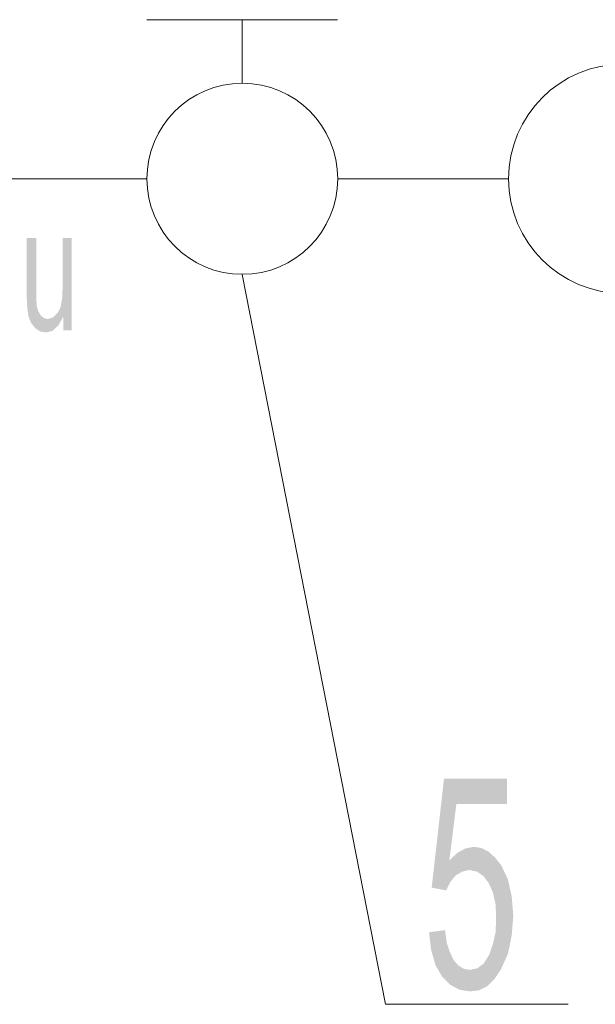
# Model space of a CAD drawing. Header units: millimetres. Extents: x -283 to 124139, y -3891 to 5906.
# Tile 7 of 55: x 668 to 724, y -3055 to -2958. Entities that reach past the tile are written whole.
import ezdxf

# ---------------------------------------------------------------- set-up
doc = ezdxf.new("R2010")
doc.units = ezdxf.units.MM
doc.header["$LTSCALE"] = 20
doc.header["$MEASUREMENT"] = 0
doc.layers.get('0').update_dxf_attribs({"color": 252, "linetype": 'CONTINUOUS'})

msp = doc.modelspace()

# ---------------------------------------------------------------- hatches: boundary and pattern name
h = msp.add_hatch(color=7)
h.dxf.hatch_style = 2
h.paths.add_polyline_path([(672.857, -2988.458), (672.01, -2988.458), (672.01, -2987.135), (671.534, -2987.981), (670.952, -2988.511), (670.317, -2988.669), (669.734, -2988.563), (669.258, -2988.246), (668.835, -2987.717), (668.57, -2987.029), (668.464, -2986.129), (668.412, -2985.018), (668.412, -2979.356), (669.364, -2979.356), (669.364, -2984.383), (669.364, -2985.441), (669.417, -2986.129), (669.576, -2986.606), (669.787, -2986.976), (670.105, -2987.241), (670.475, -2987.346), (671.004, -2987.188), (671.481, -2986.711), (671.745, -2986.182), (671.904, -2985.336), (671.957, -2984.224), (671.957, -2979.356), (672.857, -2979.356)])
h = msp.add_hatch(color=7)
h.dxf.hatch_style = 2
h.paths.add_polyline_path([(710.057, -3040.633), (710.851, -3039.893), (711.644, -3039.469), (712.438, -3039.311), (713.179, -3039.416), (713.92, -3039.787), (714.555, -3040.369), (715.19, -3041.163), (715.825, -3042.538), (716.195, -3044.179), (716.354, -3046.084), (716.195, -3048.042), (715.825, -3049.841), (715.137, -3051.376), (714.502, -3052.328), (713.814, -3053.016), (712.967, -3053.439), (712.068, -3053.545), (711.062, -3053.386), (710.163, -3052.91), (709.316, -3052.063), (708.681, -3050.952), (708.258, -3049.471), (708.046, -3047.724), (709.634, -3047.513), (709.792, -3048.73), (710.11, -3049.682), (710.48, -3050.476), (710.957, -3051.005), (711.486, -3051.323), (712.068, -3051.428), (712.809, -3051.27), (713.444, -3050.793), (713.973, -3049.947), (714.343, -3048.888), (714.608, -3047.724), (714.661, -3046.348), (714.608, -3044.973), (714.343, -3043.808), (713.92, -3042.856), (713.391, -3042.168), (712.756, -3041.745), (712.015, -3041.586), (711.327, -3041.745), (710.692, -3042.115), (710.163, -3042.75), (709.739, -3043.597), (708.311, -3043.332), (709.528, -3032.59), (715.719, -3032.59), (715.719, -3035.077), (710.745, -3035.077)])

# ---------------------------------------------------------------- linework, layer by layer
at = {"color": 7, "lineweight": 0}
for points in [[(680.265, -2957.872), (699.05, -2957.872)], [(689.631, -2964.116), (689.631, -2957.872)], [(703.76, -3054.815), (689.631, -2982.954)], [(703.76, -3054.815), (721.752, -3054.815)]]:
    msp.add_lwpolyline(points, dxfattribs=at)
at = {"color": 4, "lineweight": 0, "true_color": 0x00ffff}
for points in [[(616.553, -2973.535), (680.265, -2973.535)], [(699.05, -2973.535), (715.878, -2973.535)], [(715.878, -2973.535), (699.05, -2973.535)]]:
    msp.add_lwpolyline(points, dxfattribs=at)
at = {"color": 7, "lineweight": 0}
for centre, radius in [((727.176, -2973.535), 11.285), ((689.658, -2973.535), 9.406)]:
    msp.add_circle(centre, radius, dxfattribs=at)

doc.saveas('drawing.dxf')
